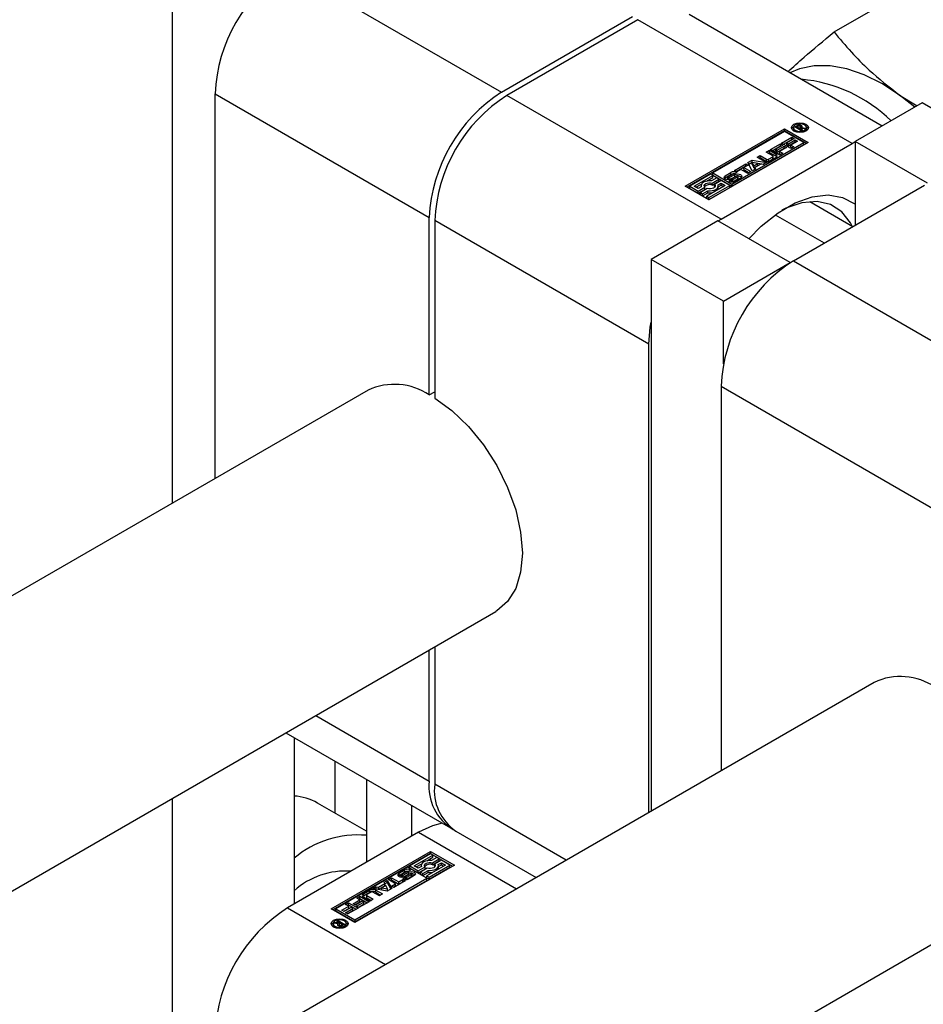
# Model space of a CAD drawing. Header units: millimetres. Extents: x 0 to 25230, y 0 to 17820.
# Tile 92 of 214: x 11190 to 11261, y 12042 to 12119. Entities that reach past the tile are written whole.
import ezdxf

# ---------------------------------------------------------------- set-up
doc = ezdxf.new("R2010")
doc.units = ezdxf.units.MM
doc.linetypes.add('SLD-Sólida', pattern=[0])

msp = doc.modelspace()

# ---------------------------------------------------------------- linework, layer by layer
at = {"color": 7, "linetype": 'SLD-Sólida', "lineweight": 25, "ltscale": 30}
for p, q in [((11202.035, 12150.855), (11202.035, 12081.567)), ((11211.051, 12123.398), (11227.809, 12113.724)), ((11253.834, 12118.44), (11261.839, 12123.061)), ((11227.809, 12113.724), (11238.062, 12119.642)), ((11238.487, 12119.398), (11228.233, 12113.479)), ((11255.245, 12109.723), (11238.487, 12119.398)), ((11257.588, 12111.076), (11242.486, 12119.794)), ((11205.394, 12113.6), (11222.152, 12103.926)), ((11205.394, 12083.506), (11205.394, 12113.6)), ((11244.992, 12103.804), (11228.233, 12113.479)), ((11260.153, 12112.557), (11258.962, 12113.499)), ((11258.962, 12113.499), (11260.327, 12112.657)), ((11260.725, 12112.887), (11255.492, 12109.866)), ((11266.382, 12109.621), (11260.725, 12112.887)), ((11250.645, 12110.952), (11250.645, 12110.788)), ((11250.76, 12111.008), (11250.927, 12111.104)), ((11251.267, 12110.715), (11250.76, 12111.008)), ((11250.902, 12110.926), (11250.927, 12110.94)), ((11250.927, 12110.94), (11250.927, 12111.104)), ((11250.979, 12111.038), (11250.942, 12111.017)), ((11250.942, 12111.017), (11251.108, 12110.921)), ((11250.942, 12110.902), (11250.942, 12111.017)), ((11250.992, 12111.046), (11250.979, 12111.038)), ((11251.006, 12111.052), (11250.992, 12111.046)), ((11251.005, 12111.052), (11251.005, 12111.137)), ((11251.108, 12110.921), (11251.131, 12110.935)), ((11251.108, 12110.807), (11251.108, 12110.921)), ((11251.117, 12111.072), (11251.117, 12111.152)), ((11251.131, 12110.908), (11251.131, 12110.935)), ((11251.131, 12110.908), (11251.366, 12110.772)), ((11251.499, 12110.849), (11251.131, 12110.908)), ((11251.131, 12110.793), (11251.131, 12110.908)), ((11251.198, 12110.897), (11251.198, 12111.002)), ((11251.199, 12110.897), (11251.199, 12111.009)), ((11251.264, 12110.947), (11251.264, 12111.11)), ((11251.293, 12110.956), (11251.615, 12110.916)), ((11251.293, 12110.882), (11251.293, 12110.956)), ((11251.321, 12110.991), (11251.321, 12111.054)), ((11251.615, 12110.916), (11251.499, 12110.849)), ((11251.669, 12110.788), (11251.669, 12110.952)), ((11242.181, 12106.366), (11249.959, 12110.856)), ((11249.959, 12110.693), (11242.322, 12106.284)), ((11249.959, 12110.654), (11244.333, 12107.406)), ((11249.719, 12109.735), (11250.519, 12110.196)), ((11249.959, 12110.856), (11251.816, 12109.784)), ((11249.959, 12110.856), (11249.959, 12110.693)), ((11251.674, 12109.703), (11249.959, 12110.693)), ((11251.465, 12109.784), (11249.959, 12110.654)), ((11250.519, 12110.196), (11250.698, 12110.093)), ((11250.519, 12110.033), (11250.519, 12110.196)), ((11250.645, 12110.788), (11250.674, 12110.69)), ((11251.366, 12110.772), (11251.267, 12110.715)), ((11251.64, 12110.69), (11251.669, 12110.788)), ((11251.816, 12109.784), (11244.037, 12105.294)), ((11244.992, 12103.804), (11255.245, 12109.723)), ((11245.84, 12106.537), (11251.465, 12109.784)), ((11245.84, 12106.373), (11251.465, 12109.621)), ((11248.849, 12109.232), (11249.649, 12109.694)), ((11248.991, 12109.151), (11249.649, 12109.531)), ((11249.828, 12109.591), (11249.265, 12109.266)), ((11249.389, 12109.194), (11249.925, 12109.503)), ((11250.104, 12109.4), (11249.568, 12109.091)), ((11249.649, 12109.694), (11249.828, 12109.591)), ((11249.649, 12109.531), (11249.649, 12109.694)), ((11249.649, 12109.531), (11249.686, 12109.509)), ((11250.45, 12109.312), (11249.719, 12109.735)), ((11249.86, 12109.653), (11250.519, 12110.033)), ((11249.925, 12109.503), (11250.104, 12109.4)), ((11249.925, 12109.34), (11249.925, 12109.503)), ((11250.698, 12110.093), (11250.135, 12109.768)), ((11250.135, 12109.768), (11250.259, 12109.696)), ((11250.135, 12109.605), (11250.135, 12109.768)), ((11250.135, 12109.605), (11250.259, 12109.533)), ((11250.259, 12109.696), (11250.795, 12110.006)), ((11250.259, 12109.533), (11250.795, 12109.842)), ((11250.259, 12109.533), (11250.259, 12109.696)), ((11250.974, 12109.902), (11250.438, 12109.593)), ((11250.438, 12109.593), (11250.687, 12109.449)), ((11250.438, 12109.43), (11250.438, 12109.593)), ((11250.438, 12109.43), (11250.546, 12109.367)), ((11250.687, 12109.449), (11250.45, 12109.312)), ((11250.519, 12110.033), (11250.556, 12110.012)), ((11250.795, 12110.006), (11250.974, 12109.902)), ((11250.795, 12109.842), (11250.795, 12110.006)), ((11250.795, 12109.842), (11250.833, 12109.821)), ((11251.465, 12109.621), (11251.465, 12109.784)), ((11255.245, 12109.723), (11255.492, 12109.86)), ((11261.149, 12106.6), (11255.492, 12109.866)), ((11255.492, 12109.866), (11255.492, 12103.335)), ((11247.806, 12108.63), (11248.045, 12108.768)), ((11248.334, 12108.326), (11247.806, 12108.63)), ((11247.948, 12108.549), (11248.045, 12108.605)), ((11248.045, 12108.768), (11248.547, 12108.479)), ((11248.045, 12108.605), (11248.045, 12108.768)), ((11248.045, 12108.605), (11248.547, 12108.315)), ((11248.527, 12109.046), (11248.766, 12109.184)), ((11249.029, 12108.757), (11248.527, 12109.046)), ((11248.668, 12108.965), (11248.766, 12109.021)), ((11248.692, 12108.479), (11249.029, 12108.673)), ((11248.766, 12109.184), (11249.294, 12108.879)), ((11248.766, 12109.021), (11248.766, 12109.184)), ((11248.766, 12109.021), (11249.294, 12108.716)), ((11249.294, 12108.618), (11248.787, 12108.326)), ((11249.581, 12108.81), (11248.849, 12109.232)), ((11249.029, 12108.51), (11249.029, 12108.673)), ((11249.059, 12108.551), (11249.059, 12108.715)), ((11249.265, 12109.266), (11249.389, 12109.194)), ((11249.265, 12109.103), (11249.265, 12109.266)), ((11249.265, 12109.103), (11249.389, 12109.031)), ((11249.294, 12108.716), (11249.294, 12108.879)), ((11249.389, 12109.031), (11249.925, 12109.34)), ((11249.389, 12109.031), (11249.389, 12109.194)), ((11249.568, 12109.091), (11249.817, 12108.947)), ((11249.568, 12108.927), (11249.568, 12109.091)), ((11249.568, 12108.927), (11249.676, 12108.865)), ((11249.817, 12108.947), (11249.581, 12108.81)), ((11249.925, 12109.34), (11249.963, 12109.319)), ((11246.034, 12107.607), (11246.921, 12108.119)), ((11246.175, 12107.525), (11246.921, 12107.956)), ((11247.1, 12108.016), (11246.775, 12107.829)), ((11246.775, 12107.829), (11247.328, 12107.51)), ((11246.775, 12107.666), (11246.775, 12107.829)), ((11246.921, 12108.119), (11247.1, 12108.016)), ((11246.921, 12107.956), (11246.921, 12108.119)), ((11246.921, 12107.956), (11246.958, 12107.935)), ((11247.083, 12108.213), (11247.429, 12108.413)), ((11247.426, 12107.566), (11247.083, 12108.213)), ((11247.15, 12108.088), (11247.429, 12108.249)), ((11247.416, 12108.057), (11247.416, 12108.221)), ((11247.416, 12108.221), (11247.548, 12107.962)), ((11247.863, 12108.144), (11247.416, 12108.221)), ((11247.416, 12108.057), (11247.548, 12107.799)), ((11247.429, 12108.413), (11248.549, 12108.215)), ((11247.429, 12108.249), (11247.429, 12108.413)), ((11247.429, 12108.249), (11248.333, 12108.09)), ((11247.548, 12107.962), (11247.863, 12108.144)), ((11247.548, 12107.799), (11247.863, 12107.981)), ((11247.548, 12107.799), (11247.548, 12107.962)), ((11248.106, 12108.1), (11247.624, 12107.822)), ((11247.863, 12107.981), (11247.863, 12108.144)), ((11248.294, 12108.067), (11248.106, 12108.1)), ((11248.549, 12108.215), (11248.294, 12108.067)), ((11248.547, 12108.315), (11248.547, 12108.479)), ((11248.692, 12108.315), (11249.029, 12108.51)), ((11248.692, 12108.315), (11248.692, 12108.479)), ((11244.158, 12107.305), (11242.531, 12106.366)), ((11242.882, 12106.366), (11244.333, 12107.204)), ((11244.333, 12107.204), (11244.158, 12107.305)), ((11244.333, 12107.243), (11244.333, 12107.406)), ((11244.333, 12107.406), (11245.84, 12106.537)), ((11244.333, 12107.243), (11245.84, 12106.373)), ((11244.333, 12107.041), (11244.333, 12107.204)), ((11245.315, 12107.194), (11245.752, 12107.446)), ((11245.315, 12107.03), (11245.752, 12107.283)), ((11245.315, 12107.03), (11245.315, 12107.194)), ((11245.911, 12107.315), (11245.537, 12107.099)), ((11245.634, 12107.046), (11246.056, 12107.279)), ((11245.634, 12106.883), (11246.056, 12107.115)), ((11245.752, 12107.283), (11245.752, 12107.446)), ((11246.195, 12107.16), (11245.775, 12106.929)), ((11245.915, 12106.886), (11246.289, 12107.102)), ((11246.212, 12107.504), (11246.034, 12107.607)), ((11246.223, 12107.439), (11246.041, 12107.334)), ((11246.056, 12107.115), (11246.056, 12107.279)), ((11246.536, 12107.691), (11246.212, 12107.504)), ((11246.289, 12106.939), (11246.289, 12107.102)), ((11246.325, 12106.969), (11246.325, 12107.132)), ((11246.334, 12106.992), (11246.334, 12107.155)), ((11247.089, 12107.372), (11246.536, 12107.691)), ((11246.775, 12107.666), (11247.187, 12107.428)), ((11247.328, 12107.51), (11247.089, 12107.372)), ((11247.681, 12107.714), (11247.426, 12107.566)), ((11247.624, 12107.822), (11247.681, 12107.714)), ((11247.624, 12107.681), (11247.624, 12107.822)), ((11244.037, 12105.294), (11242.181, 12106.366)), ((11242.531, 12106.366), (11243.197, 12105.982)), ((11242.531, 12106.203), (11242.531, 12106.366)), ((11243.197, 12106.184), (11242.882, 12106.366)), ((11243.023, 12106.284), (11243.468, 12106.541)), ((11243.436, 12106.322), (11243.197, 12106.184)), ((11243.423, 12106.401), (11243.423, 12106.314)), ((11243.854, 12106.764), (11244.333, 12107.041)), ((11245.314, 12106.436), (11243.862, 12105.598)), ((11244.037, 12105.496), (11245.664, 12106.436)), ((11244.648, 12107.022), (11244.233, 12106.782)), ((11244.298, 12106.617), (11244.824, 12106.921)), ((11244.298, 12106.454), (11244.824, 12106.758)), ((11244.298, 12106.454), (11244.298, 12106.617)), ((11244.999, 12106.82), (11244.473, 12106.516)), ((11244.473, 12106.353), (11244.473, 12106.516)), ((11244.473, 12106.353), (11244.498, 12106.319)), ((11244.824, 12106.921), (11244.648, 12107.022)), ((11244.759, 12106.479), (11244.999, 12106.617)), ((11244.773, 12106.324), (11244.999, 12106.454)), ((11244.773, 12106.237), (11244.773, 12106.401)), ((11244.824, 12106.758), (11244.824, 12106.921)), ((11245.664, 12106.436), (11244.999, 12106.82)), ((11244.999, 12106.617), (11245.314, 12106.436)), ((11244.999, 12106.454), (11244.999, 12106.617)), ((11244.999, 12106.454), (11245.172, 12106.354)), ((11245.315, 12107.03), (11245.252, 12106.979)), ((11245.492, 12107.047), (11245.492, 12106.884)), ((11245.505, 12106.875), (11245.505, 12107.029)), ((11245.536, 12106.873), (11245.536, 12107.021)), ((11245.573, 12106.874), (11245.573, 12107.024)), ((11245.604, 12106.764), (11245.784, 12106.868)), ((11245.609, 12106.877), (11245.609, 12107.035)), ((11245.634, 12106.883), (11245.634, 12107.046)), ((11245.664, 12106.272), (11245.664, 12106.436)), ((11245.784, 12106.868), (11245.788, 12106.866)), ((11245.784, 12106.706), (11245.784, 12106.868)), ((11245.788, 12106.706), (11245.788, 12106.866)), ((11245.805, 12106.704), (11245.805, 12106.86)), ((11245.835, 12106.703), (11245.835, 12106.86)), ((11245.84, 12106.537), (11245.84, 12106.373)), ((11245.878, 12106.706), (11245.878, 12106.869)), ((11245.915, 12106.723), (11246.289, 12106.939)), ((11245.915, 12106.723), (11245.915, 12106.886)), ((11246.511, 12107.01), (11246.074, 12106.758)), ((11250.649, 12100.539), (11260.902, 12106.457)), ((11242.531, 12106.203), (11243.197, 12105.818)), ((11243.197, 12105.982), (11243.723, 12106.285)), ((11243.197, 12105.818), (11243.723, 12106.122)), ((11243.197, 12105.818), (11243.197, 12105.982)), ((11243.898, 12106.184), (11243.372, 12105.881)), ((11243.372, 12105.881), (11243.547, 12105.779)), ((11243.372, 12105.717), (11243.372, 12105.881)), ((11243.372, 12105.717), (11243.547, 12105.616)), ((11243.547, 12105.779), (11243.962, 12106.019)), ((11243.547, 12105.616), (11243.962, 12105.856)), ((11243.547, 12105.616), (11243.547, 12105.779)), ((11243.723, 12106.122), (11243.723, 12106.285)), ((11243.862, 12105.598), (11244.037, 12105.496)), ((11243.862, 12105.434), (11243.862, 12105.598)), ((11243.962, 12105.856), (11243.962, 12106.019)), ((11244.037, 12105.333), (11245.664, 12106.272)), ((11243.862, 12105.434), (11244.037, 12105.333)), ((11244.037, 12105.333), (11244.037, 12105.496)), ((11251.933, 12105.168), (11255.301, 12103.224)), ((11249.227, 12104.143), (11253.06, 12101.93)), ((11222.152, 12090.041), (11222.152, 12103.926)), ((11239.335, 12094.006), (11222.577, 12103.681)), ((11222.577, 12103.681), (11222.577, 12089.796)), ((11244.744, 12103.661), (11239.512, 12100.641)), ((11250.401, 12100.396), (11244.744, 12103.661)), ((11244.75, 12103.658), (11244.992, 12103.804)), ((11245.169, 12097.375), (11239.512, 12100.641)), ((11239.512, 12100.641), (11239.512, 12057.483)), ((11245.169, 12097.375), (11250.401, 12100.396)), ((11250.401, 12100.396), (11250.401, 12100.389)), ((11250.649, 12100.539), (11267.407, 12090.864)), ((11245.169, 12092.463), (11245.169, 12097.375)), ((11239.335, 12057.381), (11239.335, 12094.006)), ((11217.365, 12090.417), (10130.716, 11463.108)), ((11222.152, 12090.041), (11222.577, 12090.286)), ((11244.992, 12090.741), (11261.75, 12081.066)), ((11244.992, 12090.741), (11244.992, 12060.647)), ((10150.718, 11451.561), (11227.364, 12073.096)), ((11222.152, 12059.832), (11222.152, 12070.087)), ((11222.577, 12070.332), (11222.577, 12059.587)), ((11256.963, 12067.558), (10170.314, 11440.248)), ((11213.27, 12064.96), (11222.152, 12059.832)), ((11210.927, 12063.607), (11223.81, 12056.17)), ((11211.581, 12063.229), (11211.581, 12050.215)), ((11214.763, 12061.392), (11214.763, 12057.334)), ((11217.238, 12059.963), (11217.238, 12053.481)), ((11232.867, 12053.647), (11222.577, 12059.587)), ((11202.035, 12058.474), (11202.035, 12035.848)), ((11217.238, 12055.906), (11213.409, 12058.116)), ((11220.774, 12057.922), (11220.774, 12055.522)), ((11221.304, 12055.828), (11211.051, 12049.909)), ((11221.304, 12055.828), (11228.974, 12051.4)), ((11224.234, 12055.925), (11230.523, 12052.294)), ((11214.48, 12049.848), (11222.258, 12054.338)), ((11222.258, 12054.175), (11214.622, 12049.766)), ((11222.258, 12054.136), (11220.632, 12053.197)), ((11220.982, 12053.197), (11222.434, 12054.035)), ((11222.258, 12054.338), (11224.115, 12053.267)), ((11222.258, 12054.338), (11222.258, 12054.175)), ((11222.258, 12054.175), (11223.974, 12053.185)), ((11222.434, 12054.035), (11222.258, 12054.136)), ((11222.434, 12053.872), (11222.434, 12054.035)), ((11224.115, 12053.267), (11216.337, 12048.776)), ((11220.632, 12053.197), (11221.297, 12052.813)), ((11220.632, 12053.034), (11220.632, 12053.197)), ((11221.297, 12053.015), (11220.982, 12053.197)), ((11221.123, 12053.115), (11221.568, 12053.372)), ((11221.537, 12053.153), (11221.297, 12053.015)), ((11221.523, 12053.232), (11221.523, 12053.145)), ((11221.955, 12053.595), (11222.434, 12053.872)), ((11223.414, 12053.266), (11221.963, 12052.428)), ((11222.138, 12052.327), (11223.765, 12053.267)), ((11222.749, 12053.853), (11222.334, 12053.613)), ((11222.398, 12053.448), (11222.924, 12053.752)), ((11222.398, 12053.285), (11222.924, 12053.589)), ((11222.398, 12053.285), (11222.398, 12053.448)), ((11223.099, 12053.651), (11222.573, 12053.347)), ((11222.573, 12053.184), (11222.573, 12053.347)), ((11222.573, 12053.184), (11222.599, 12053.15)), ((11222.924, 12053.752), (11222.749, 12053.853)), ((11222.859, 12053.31), (11223.099, 12053.448)), ((11222.873, 12053.155), (11223.099, 12053.285)), ((11222.873, 12053.068), (11222.873, 12053.232)), ((11222.924, 12053.589), (11222.924, 12053.752)), ((11223.765, 12053.267), (11223.099, 12053.651)), ((11223.099, 12053.448), (11223.414, 12053.266)), ((11223.099, 12053.285), (11223.099, 12053.448)), ((11223.099, 12053.285), (11223.273, 12053.185)), ((11223.765, 12053.103), (11223.765, 12053.267)), ((11220.456, 12053.096), (11214.831, 12049.848)), ((11219.785, 12052.459), (11219.722, 12052.408)), ((11219.785, 12052.622), (11220.222, 12052.875)), ((11219.785, 12052.459), (11220.222, 12052.711)), ((11219.785, 12052.459), (11219.785, 12052.622)), ((11219.962, 12052.477), (11219.962, 12052.314)), ((11219.962, 12052.309), (11219.962, 12052.472)), ((11220.381, 12052.746), (11220.007, 12052.531)), ((11220.008, 12052.302), (11220.008, 12052.449)), ((11220.049, 12052.303), (11220.049, 12052.454)), ((11220.1, 12052.473), (11220.52, 12052.704)), ((11220.1, 12052.309), (11220.52, 12052.54)), ((11220.1, 12052.309), (11220.1, 12052.473)), ((11220.222, 12052.711), (11220.222, 12052.875)), ((11220.662, 12052.586), (11220.239, 12052.354)), ((11220.385, 12052.317), (11220.759, 12052.533)), ((11220.385, 12052.154), (11220.759, 12052.37)), ((11221.962, 12052.226), (11220.456, 12053.096)), ((11220.511, 12052.764), (11220.508, 12052.766)), ((11220.692, 12052.868), (11220.511, 12052.764)), ((11220.52, 12052.54), (11220.52, 12052.704)), ((11220.981, 12052.439), (11220.544, 12052.186)), ((11220.632, 12053.034), (11221.297, 12052.649)), ((11220.759, 12052.37), (11220.759, 12052.533)), ((11220.788, 12052.392), (11220.788, 12052.555)), ((11220.803, 12052.418), (11220.803, 12052.582)), ((11220.804, 12052.422), (11220.804, 12052.585)), ((11221.297, 12052.813), (11221.823, 12053.116)), ((11221.297, 12052.649), (11221.823, 12052.953)), ((11221.297, 12052.649), (11221.297, 12052.813)), ((11221.998, 12053.015), (11221.472, 12052.712)), ((11221.472, 12052.712), (11221.647, 12052.61)), ((11221.472, 12052.548), (11221.472, 12052.712)), ((11221.472, 12052.548), (11221.647, 12052.447)), ((11221.647, 12052.61), (11222.062, 12052.85)), ((11221.647, 12052.447), (11222.062, 12052.687)), ((11221.647, 12052.447), (11221.647, 12052.61)), ((11221.823, 12052.953), (11221.823, 12053.116)), ((11221.963, 12052.265), (11221.963, 12052.428)), ((11221.963, 12052.428), (11222.138, 12052.327)), ((11222.062, 12052.687), (11222.062, 12052.85)), ((11222.138, 12052.164), (11223.765, 12053.103)), ((11216.337, 12048.979), (11221.962, 12052.226)), ((11216.337, 12048.815), (11221.962, 12052.063)), ((11218.19, 12051.532), (11218.671, 12051.81)), ((11218.19, 12051.369), (11218.671, 12051.647)), ((11218.747, 12051.67), (11218.433, 12051.488)), ((11218.615, 12051.919), (11218.87, 12052.066)), ((11218.671, 12051.81), (11218.615, 12051.919)), ((11218.671, 12051.788), (11218.87, 12051.903)), ((11218.671, 12051.647), (11218.671, 12051.81)), ((11218.88, 12051.412), (11218.747, 12051.67)), ((11218.87, 12052.066), (11219.212, 12051.419)), ((11218.87, 12051.903), (11218.87, 12052.066)), ((11218.87, 12051.903), (11219.146, 12051.381)), ((11218.968, 12052.123), (11219.207, 12052.26)), ((11219.521, 12051.803), (11218.968, 12052.123)), ((11219.109, 12052.041), (11219.207, 12052.097)), ((11219.196, 12051.616), (11219.521, 12051.803)), ((11219.375, 12051.513), (11219.196, 12051.616)), ((11219.207, 12052.26), (11219.759, 12051.941)), ((11219.207, 12052.097), (11219.207, 12052.26)), ((11219.207, 12052.097), (11219.759, 12051.778)), ((11219.337, 12051.534), (11219.521, 12051.64)), ((11220.262, 12052.025), (11219.375, 12051.513)), ((11219.521, 12051.64), (11219.521, 12051.803)), ((11219.759, 12051.941), (11220.084, 12052.129)), ((11219.759, 12051.778), (11220.084, 12051.965)), ((11219.759, 12051.778), (11219.759, 12051.941)), ((11219.962, 12052.309), (11219.964, 12052.304)), ((11220.073, 12052.193), (11220.255, 12052.298)), ((11220.084, 12052.129), (11220.262, 12052.025)), ((11220.084, 12051.965), (11220.084, 12052.129)), ((11220.084, 12051.965), (11220.121, 12051.944)), ((11220.097, 12052.308), (11220.1, 12052.309)), ((11220.255, 12052.135), (11220.254, 12052.134)), ((11220.255, 12052.135), (11220.255, 12052.298)), ((11220.255, 12052.135), (11220.256, 12052.134)), ((11220.278, 12052.132), (11220.278, 12052.291)), ((11220.318, 12052.131), (11220.318, 12052.293)), ((11220.353, 12052.139), (11220.353, 12052.302)), ((11220.385, 12052.154), (11220.385, 12052.317)), ((11221.962, 12052.063), (11221.962, 12052.226)), ((11221.963, 12052.265), (11222.138, 12052.164)), ((11222.138, 12052.164), (11222.138, 12052.327)), ((11217.002, 12051.014), (11217.509, 12051.307)), ((11217.002, 12050.851), (11217.509, 12051.143)), ((11217.002, 12050.851), (11217.002, 12051.014)), ((11217.237, 12050.918), (11217.237, 12050.754)), ((11217.604, 12051.154), (11217.267, 12050.96)), ((11217.267, 12050.876), (11217.769, 12050.586)), ((11217.267, 12050.713), (11217.267, 12050.876)), ((11217.509, 12051.143), (11217.509, 12051.307)), ((11217.746, 12051.418), (11218.002, 12051.565)), ((11218.867, 12051.22), (11217.746, 12051.418)), ((11218.251, 12050.864), (11217.749, 12051.154)), ((11217.961, 12051.307), (11218.489, 12051.002)), ((11217.961, 12051.143), (11217.961, 12051.307)), ((11217.961, 12051.143), (11218.348, 12050.92)), ((11217.963, 12051.379), (11218.002, 12051.402)), ((11218.002, 12051.565), (11218.19, 12051.532)), ((11218.002, 12051.402), (11218.002, 12051.565)), ((11218.002, 12051.402), (11218.19, 12051.369)), ((11218.19, 12051.369), (11218.19, 12051.532)), ((11218.489, 12051.002), (11218.251, 12050.864)), ((11218.433, 12051.325), (11218.433, 12051.488)), ((11218.433, 12051.488), (11218.88, 12051.412)), ((11218.433, 12051.325), (11218.88, 12051.248)), ((11219.212, 12051.419), (11218.867, 12051.22)), ((11218.88, 12051.248), (11218.88, 12051.412)), ((10181.327, 11423.513), (11266.962, 12050.237)), ((11215.608, 12050.183), (11215.845, 12050.32)), ((11215.858, 12050.039), (11215.608, 12050.183)), ((11215.75, 12050.102), (11215.845, 12050.157)), ((11215.845, 12050.32), (11216.577, 12049.898)), ((11215.845, 12050.157), (11215.845, 12050.32)), ((11215.845, 12050.157), (11216.435, 12049.816)), ((11216.192, 12050.232), (11216.728, 12050.542)), ((11216.37, 12050.129), (11216.192, 12050.232)), ((11216.333, 12050.151), (11216.728, 12050.378)), ((11216.906, 12050.438), (11216.37, 12050.129)), ((11216.468, 12050.041), (11217.031, 12050.366)), ((11216.478, 12050.686), (11216.715, 12050.822)), ((11216.728, 12050.542), (11216.478, 12050.686)), ((11216.609, 12049.96), (11217.031, 12050.203)), ((11216.62, 12050.604), (11216.715, 12050.659)), ((11217.447, 12050.4), (11216.647, 12049.938)), ((11216.715, 12050.822), (11217.447, 12050.4)), ((11216.715, 12050.659), (11216.715, 12050.822)), ((11216.715, 12050.659), (11217.305, 12050.318)), ((11216.728, 12050.378), (11216.728, 12050.542)), ((11217.031, 12050.366), (11216.906, 12050.438)), ((11217.53, 12050.448), (11217.002, 12050.753)), ((11217.031, 12050.203), (11217.031, 12050.366)), ((11217.267, 12050.713), (11217.628, 12050.504)), ((11217.769, 12050.586), (11217.53, 12050.448)), ((11211.051, 12049.909), (11218.721, 12045.481)), ((11216.337, 12048.776), (11214.48, 12049.848)), ((11214.831, 12049.848), (11216.337, 12048.979)), ((11214.831, 12049.685), (11214.831, 12049.848)), ((11214.831, 12049.685), (11216.337, 12048.815)), ((11215.322, 12049.73), (11215.858, 12050.039)), ((11215.5, 12049.627), (11215.322, 12049.73)), ((11215.463, 12049.648), (11215.858, 12049.876)), ((11216.036, 12049.936), (11215.5, 12049.627)), ((11215.598, 12049.539), (11216.161, 12049.864)), ((11215.777, 12049.436), (11215.598, 12049.539)), ((11215.74, 12049.457), (11216.161, 12049.701)), ((11216.577, 12049.898), (11215.777, 12049.436)), ((11215.858, 12049.876), (11215.858, 12050.039)), ((11216.161, 12049.864), (11216.036, 12049.936)), ((11216.161, 12049.701), (11216.161, 12049.864)), ((11216.647, 12049.938), (11216.468, 12050.041)), ((11214.626, 12048.681), (11214.626, 12048.517)), ((11214.626, 12048.517), (11214.655, 12048.419)), ((11214.681, 12048.717), (11214.797, 12048.784)), ((11215.002, 12048.677), (11214.681, 12048.717)), ((11214.797, 12048.784), (11215.165, 12048.724)), ((11214.797, 12048.702), (11214.797, 12048.784)), ((11214.93, 12048.86), (11215.029, 12048.917)), ((11215.165, 12048.724), (11214.93, 12048.86)), ((11215.002, 12048.543), (11215.002, 12048.677)), ((11215.002, 12048.587), (11215.097, 12048.572)), ((11215.029, 12048.917), (11215.536, 12048.625)), ((11215.029, 12048.803), (11215.029, 12048.917)), ((11215.097, 12048.624), (11215.097, 12048.493)), ((11215.125, 12048.486), (11215.125, 12048.583)), ((11215.162, 12048.482), (11215.162, 12048.565)), ((11215.165, 12048.698), (11215.165, 12048.724)), ((11215.188, 12048.711), (11215.165, 12048.698)), ((11215.353, 12048.615), (11215.188, 12048.711)), ((11215.232, 12048.483), (11215.232, 12048.56)), ((11215.29, 12048.58), (11215.304, 12048.587)), ((11215.29, 12048.495), (11215.29, 12048.58)), ((11215.304, 12048.587), (11215.317, 12048.594)), ((11215.304, 12048.5), (11215.304, 12048.587)), ((11215.317, 12048.594), (11215.353, 12048.615)), ((11215.317, 12048.505), (11215.317, 12048.594)), ((11215.353, 12048.521), (11215.353, 12048.615)), ((11215.353, 12048.567), (11215.394, 12048.543)), ((11215.536, 12048.625), (11215.369, 12048.529)), ((11215.622, 12048.419), (11215.651, 12048.517)), ((11215.651, 12048.517), (11215.651, 12048.681)), ((11216.337, 12048.979), (11216.337, 12048.815))]:
    msp.add_line(p, q, dxfattribs=at)
at = {"color": 7, "linetype": 'SLD-Sólida', "lineweight": 25, "ltscale": 30, "flags": 128}
for points in [[(11258.962, 12113.499), (11257.577, 12114.395), (11256.193, 12115.081), (11254.834, 12115.545), (11253.522, 12115.779), (11252.281, 12115.78), (11251.131, 12115.547), (11250.377, 12115.239)], [(11250.689, 12110.681), (11250.545, 12110.805), (11250.495, 12110.952), (11250.545, 12111.098), (11250.689, 12111.222), (11250.904, 12111.305), (11251.157, 12111.334), (11251.411, 12111.305), (11251.625, 12111.222), (11251.769, 12111.098), (11251.819, 12110.952), (11251.769, 12110.805), (11251.625, 12110.681), (11251.411, 12110.598), (11251.157, 12110.569), (11250.904, 12110.598), (11250.689, 12110.681)], [(11250.51, 12110.87), (11250.545, 12110.935), (11250.674, 12111.05)], [(11250.795, 12110.743), (11250.961, 12110.678), (11251.157, 12110.656), (11251.353, 12110.678), (11251.519, 12110.743), (11251.63, 12110.839), (11251.669, 12110.952), (11251.63, 12111.065), (11251.519, 12111.161), (11251.353, 12111.225), (11251.157, 12111.247), (11250.961, 12111.225), (11250.795, 12111.161), (11250.684, 12111.065), (11250.645, 12110.952), (11250.684, 12110.839), (11250.795, 12110.743)], [(11250.942, 12110.949), (11250.936, 12110.945), (11250.927, 12110.94)], [(11251.64, 12111.05), (11251.769, 12110.935), (11251.804, 12110.87)], [(11249.354, 12108.667), (11249.333, 12108.688), (11249.294, 12108.716)], [(11245.775, 12106.929), (11245.67, 12106.888), (11245.546, 12106.873), (11245.421, 12106.887), (11245.315, 12106.928), (11245.244, 12106.989), (11245.219, 12107.061), (11245.244, 12107.133), (11245.315, 12107.194)], [(11246.056, 12107.279), (11246.163, 12107.318), (11246.287, 12107.331), (11246.41, 12107.315), (11246.513, 12107.274), (11246.582, 12107.213), (11246.606, 12107.142), (11246.581, 12107.071), (11246.511, 12107.01)], [(11246.199, 12107.161), (11246.163, 12107.154), (11246.056, 12107.115)], [(11244.233, 12106.782), (11244.068, 12106.79), (11243.904, 12106.774), (11243.751, 12106.735), (11243.62, 12106.676), (11243.518, 12106.601), (11243.451, 12106.513), (11243.423, 12106.418), (11243.436, 12106.322)], [(11243.723, 12106.285), (11243.679, 12106.359), (11243.677, 12106.437), (11243.718, 12106.511), (11243.797, 12106.574), (11243.906, 12106.62), (11244.035, 12106.643), (11244.17, 12106.642), (11244.298, 12106.617)], [(11244.473, 12106.516), (11244.516, 12106.442), (11244.518, 12106.365), (11244.477, 12106.29), (11244.398, 12106.227), (11244.289, 12106.182), (11244.16, 12106.158), (11244.025, 12106.159), (11243.898, 12106.184)], [(11243.962, 12106.019), (11244.128, 12106.011), (11244.292, 12106.027), (11244.444, 12106.066), (11244.575, 12106.125), (11244.677, 12106.201), (11244.744, 12106.289), (11244.772, 12106.383), (11244.759, 12106.479)], [(11245.87, 12106.703), (11245.873, 12106.704), (11245.878, 12106.706)], [(11247.161, 12102.266), (11248.126, 12103.241), (11249.446, 12104.297), (11250.791, 12105.073), (11252.111, 12105.542), (11253.359, 12105.685), (11254.489, 12105.499), (11255.462, 12104.989), (11255.492, 12104.966)], [(11255.254, 12103.251), (11255.125, 12103.5), (11254.444, 12104.369), (11253.557, 12104.934), (11252.5, 12105.173), (11251.316, 12105.077), (11250.055, 12104.648), (11249.754, 12104.501)], [(11239.335, 12094.006), (11239.444, 12095.343), (11239.512, 12095.729)], [(11222.577, 12089.796), (11223.926, 12088.819), (11225.217, 12087.582), (11226.403, 12086.128), (11227.439, 12084.514), (11228.288, 12082.797), (11228.917, 12081.042), (11229.305, 12079.313), (11229.436, 12077.674), (11229.305, 12076.187), (11228.917, 12074.905), (11228.288, 12073.877), (11227.439, 12073.141), (11227.364, 12073.096)], [(11223.169, 12056.54), (11222.407, 12056.34), (11221.304, 12055.828)], [(11222.334, 12053.613), (11222.168, 12053.621), (11222.004, 12053.605), (11221.852, 12053.566), (11221.721, 12053.507), (11221.619, 12053.432), (11221.552, 12053.344), (11221.524, 12053.249), (11221.537, 12053.153)], [(11221.823, 12053.116), (11221.779, 12053.19), (11221.778, 12053.268), (11221.819, 12053.342), (11221.898, 12053.405), (11222.007, 12053.451), (11222.135, 12053.474), (11222.27, 12053.473), (11222.398, 12053.448)], [(11222.573, 12053.347), (11222.617, 12053.273), (11222.618, 12053.196), (11222.578, 12053.121), (11222.499, 12053.058), (11222.389, 12053.013), (11222.261, 12052.989), (11222.126, 12052.99), (11221.998, 12053.015)], [(11222.062, 12052.85), (11222.228, 12052.842), (11222.392, 12052.858), (11222.544, 12052.897), (11222.675, 12052.956), (11222.778, 12053.032), (11222.845, 12053.12), (11222.872, 12053.214), (11222.859, 12053.31)], [(11220.239, 12052.354), (11220.133, 12052.315), (11220.009, 12052.302), (11219.886, 12052.317), (11219.782, 12052.358), (11219.714, 12052.419), (11219.69, 12052.491), (11219.715, 12052.562), (11219.785, 12052.622)], [(11220.52, 12052.704), (11220.626, 12052.745), (11220.75, 12052.759), (11220.875, 12052.745), (11220.981, 12052.704), (11221.051, 12052.643), (11221.076, 12052.572), (11221.052, 12052.5), (11220.981, 12052.439)], [(11220.669, 12052.59), (11220.626, 12052.581), (11220.52, 12052.54)], [(11220.803, 12052.418), (11220.804, 12052.421), (11220.804, 12052.422)], [(11219.962, 12052.314), (11219.962, 12052.312), (11219.962, 12052.309)], [(11217.002, 12050.851), (11216.962, 12050.823), (11216.941, 12050.802)], [(11215.607, 12048.951), (11215.751, 12048.827), (11215.801, 12048.681), (11215.751, 12048.534), (11215.607, 12048.41), (11215.392, 12048.327), (11215.139, 12048.298), (11214.885, 12048.327), (11214.67, 12048.41), (11214.527, 12048.534), (11214.476, 12048.681), (11214.527, 12048.827), (11214.67, 12048.951), (11214.885, 12049.034), (11215.139, 12049.063), (11215.392, 12049.034), (11215.607, 12048.951)], [(11214.492, 12048.599), (11214.527, 12048.664), (11214.655, 12048.779)], [(11215.501, 12048.89), (11215.335, 12048.954), (11215.139, 12048.976), (11214.943, 12048.954), (11214.776, 12048.89), (11214.665, 12048.794), (11214.626, 12048.681), (11214.665, 12048.568), (11214.776, 12048.472), (11214.943, 12048.407), (11215.139, 12048.385), (11215.335, 12048.407), (11215.501, 12048.472), (11215.612, 12048.568), (11215.651, 12048.681), (11215.612, 12048.794), (11215.501, 12048.89)], [(11215.622, 12048.779), (11215.751, 12048.664), (11215.786, 12048.599)]]:
    msp.add_lwpolyline(points, dxfattribs=at)
at = {"color": 7, "linetype": 'SLD-Sólida', "lineweight": 25, "ltscale": 900}
for centre, radius, start, end in [((11217.676, 12113.041), 12.294, 122.60548, 177.39452), ((11250.211, 12103.212), 11.569, 45.65324, 84.842), ((11234.434, 12103.367), 12.294, 122.60548, 177.39452), ((11234.858, 12103.122), 12.294, 122.60548, 177.39452), ((11251.125, 12110.747), 0.408, 107.12102, 119.08299), ((11251.105, 12110.804), 0.347, 88.08174, 106.7176), ((11251.117, 12110.82), 0.258, 102.01827, 115.67135), ((11251.09, 12110.941), 0.134, 70.71888, 101.30782), ((11251.118, 12110.871), 0.28, 58.61846, 90.20366), ((11251.07, 12111.063), 0.142, 295.53376, 334.46573), ((11251.077, 12110.906), 0.171, 56.77605, 70.64241), ((11251.151, 12111.006), 0.0471, 354.38604, 64.80092), ((11251.139, 12110.755), 0.229, 56.97893, 74.91247), ((11251.202, 12110.99), 0.135, 28.46311, 63.00528), ((11251.18, 12110.795), 0.173, 49.14216, 61.05635), ((11251.247, 12111.022), 0.0808, 304.8218, 23.51837), ((11249.013, 12108.715), 0.0448, 290.78342, 69.21658), ((11249.244, 12108.749), 0.14, 290.78342, 69.21658), ((11248.561, 12108.762), 0.492, 242.60967, 297.39033), ((11248.62, 12108.618), 0.158, 242.60967, 297.39033), ((11248.62, 12108.455), 0.158, 242.60967, 297.39033), ((11249.007, 12108.556), 0.0516, 294.37466, 354.3052), ((11245.542, 12107.04), 0.0505, 132.2464, 167.63665), ((11245.603, 12106.982), 0.135, 119.44798, 134.97518), ((11245.981, 12107.007), 0.496, 60.77358, 117.54958), ((11245.971, 12106.871), 0.467, 90.44359, 118.0546), ((11246.015, 12107.133), 0.21, 110.35594, 119.76675), ((11246.01, 12107.156), 0.187, 99.72132, 111.08347), ((11246.003, 12107.217), 0.125, 83.395, 101.54928), ((11246.012, 12107.282), 0.06, 61.35545, 84.69334), ((11246.303, 12106.941), 0.244, 103.32797, 116.10459), ((11246.29, 12106.996), 0.187, 90.70707, 103.30343), ((11246.295, 12107.14), 0.044, 28.24085, 99.94188), ((11246.228, 12107.212), 0.125, 298.97443, 320.67187), ((11246.299, 12107.155), 0.0348, 318.09189, 8.36019), ((11246.318, 12106.798), 0.367, 45.77191, 87.73949), ((11244.094, 12105.955), 0.539, 67.80111, 137.50883), ((11245.513, 12107.048), 0.0206, 172.3966, 247.22584), ((11245.508, 12106.884), 0.0165, 180.82042, 210.55205), ((11245.536, 12107.083), 0.0625, 240.44337, 269.94975), ((11245.542, 12107.176), 0.156, 267.81802, 281.84781), ((11245.527, 12107.246), 0.227, 281.86513, 291.32101), ((11245.844, 12107.198), 0.496, 240.99464, 297.5287), ((11245.52, 12107.256), 0.238, 292.08626, 298.70482), ((11245.527, 12107.078), 0.223, 296.75873, 298.80384), ((11245.815, 12106.918), 0.0582, 242.56515, 260.44779), ((11245.823, 12106.976), 0.117, 261.52427, 276.30706), ((11245.814, 12107.057), 0.198, 276.23976, 288.91474), ((11245.809, 12107.072), 0.214, 288.95758, 299.69661), ((11245.809, 12106.909), 0.214, 288.95758, 299.69661), ((11246.228, 12107.048), 0.125, 298.97443, 320.67187), ((11246.299, 12106.992), 0.0356, 318.37985, 358.90334), ((11244.098, 12106.984), 1.136, 263.14178, 282.35886), ((11244.521, 12106.241), 0.252, 325.06243, 359.16018), ((11257.274, 12090.182), 12.294, 122.60548, 177.39452), ((11219.424, 12085.975), 4.896, 56.13701, 114.87457), ((11259.022, 12063.116), 4.896, 56.13701, 114.87457), ((11225.985, 12059.382), 3.859, 173.30165, 239.51731), ((11226.382, 12059.103), 3.836, 172.74417, 235.94365), ((11211.286, 12054.361), 4.314, 60.52701, 86.07991), ((11216.589, 12047.777), 7.843, 85.25645, 129.68718), ((11222.194, 12052.786), 0.539, 67.80111, 137.50883), ((11215.614, 12046.757), 6.041, 86.06145, 131.88477), ((11219.996, 12052.477), 0.0348, 138.09189, 188.36019), ((11220.001, 12052.493), 0.044, 208.24085, 279.94188), ((11220.068, 12052.421), 0.125, 118.97443, 140.67187), ((11220.006, 12052.637), 0.187, 270.70707, 283.30343), ((11219.993, 12052.692), 0.244, 283.32797, 296.10459), ((11220.452, 12052.435), 0.496, 60.99464, 117.5287), ((11220.44, 12052.303), 0.463, 91.82035, 118.11652), ((11220.487, 12052.56), 0.214, 108.95758, 119.69661), ((11220.482, 12052.575), 0.198, 96.23976, 108.91474), ((11220.473, 12052.656), 0.117, 81.52427, 96.30706), ((11220.481, 12052.715), 0.0582, 62.56515, 80.44779), ((11220.776, 12052.377), 0.238, 112.08626, 118.70482), ((11220.769, 12052.387), 0.227, 101.86513, 111.32101), ((11220.754, 12052.456), 0.156, 87.81802, 101.84781), ((11220.692, 12052.651), 0.135, 299.44798, 314.97518), ((11220.692, 12052.488), 0.135, 299.44798, 314.97518), ((11220.76, 12052.549), 0.0625, 60.44337, 89.94975), ((11220.754, 12052.593), 0.0505, 312.2464, 347.63665), ((11220.754, 12052.429), 0.0505, 312.2464, 347.63665), ((11220.783, 12052.584), 0.0206, 352.3966, 67.22584), ((11220.787, 12052.224), 0.369, 45.91561, 87.73008), ((11222.198, 12053.815), 1.136, 263.1444, 282.37135), ((11222.622, 12053.072), 0.252, 325.02985, 359.15873), ((11220.314, 12052.626), 0.496, 240.77358, 297.54958), ((11220.284, 12052.351), 0.06, 241.35545, 264.69334), ((11220.293, 12052.415), 0.125, 263.395, 281.54928), ((11220.286, 12052.477), 0.187, 279.72132, 291.08347), ((11220.288, 12052.307), 0.18, 282.74417, 291.19809), ((11220.28, 12052.499), 0.21, 290.35594, 299.76675), ((11220.28, 12052.336), 0.21, 290.35594, 299.76675), ((11217.052, 12050.884), 0.14, 110.78342, 249.21658), ((11217.283, 12050.918), 0.0448, 110.78342, 249.21658), ((11217.735, 12050.87), 0.492, 62.60967, 117.39033), ((11217.735, 12050.707), 0.492, 62.60967, 117.39033), ((11217.676, 12051.014), 0.158, 62.60967, 117.39033), ((11217.288, 12050.76), 0.0516, 185.6948, 245.62534), ((11217.676, 12039.552), 12.294, 122.60548, 177.39452), ((11215.049, 12048.61), 0.0808, 124.8218, 203.51837), ((11215.093, 12048.642), 0.135, 208.46311, 243.00528), ((11215.178, 12048.761), 0.28, 238.61846, 270.20366), ((11215.226, 12048.569), 0.142, 115.53376, 154.46573), ((11215.145, 12048.626), 0.0471, 174.38604, 244.80092), ((11215.218, 12048.726), 0.171, 236.77605, 250.64241), ((11215.206, 12048.691), 0.134, 250.71888, 281.30782), ((11215.178, 12048.812), 0.258, 282.01827, 295.67135), ((11215.17, 12048.886), 0.408, 287.12102, 299.08299), ((11215.191, 12048.828), 0.347, 268.08174, 286.7176)]:
    msp.add_arc(centre, radius, start, end, dxfattribs=at)
at = {"color": 7, "linetype": 'SLD-Sólida', "lineweight": 25, "ltscale": 30}
for points, knots in [([(11250.22, 12115.329), (11250.625, 12115.697), (11251.67, 12116.648), (11253.011, 12117.759), (11253.834, 12118.44)], [0, 0, 0, 0, 0.386987, 1, 1, 1, 1]), ([(11253.834, 12118.44), (11254.272, 12117.911), (11255.114, 12116.894), (11256.765, 12115.212), (11258.138, 12114.141), (11258.962, 12113.499)], [0, 0, 0, 0, 0.303074, 0.582113, 1, 1, 1, 1])]:
    msp.add_open_spline(points, degree=3, knots=knots, dxfattribs=at)

doc.saveas('drawing.dxf')
